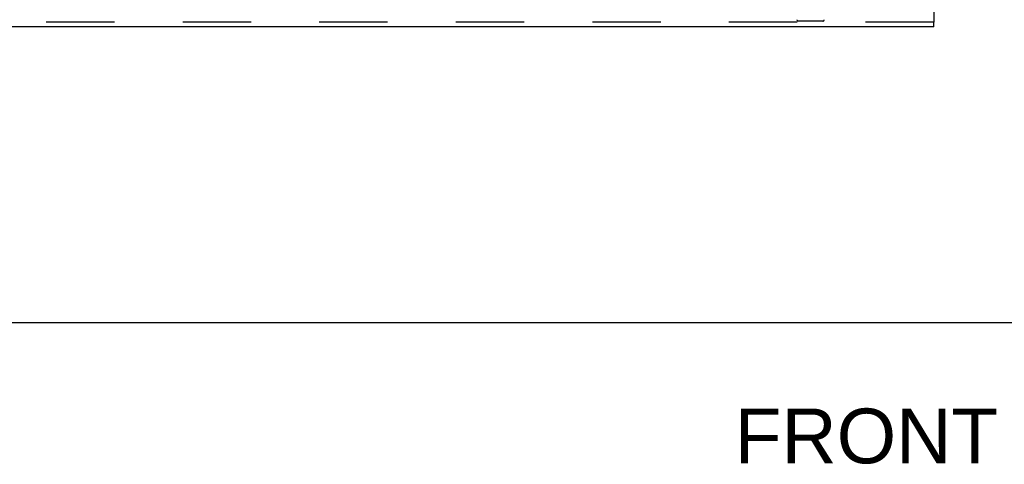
# Model space of a CAD drawing. Header units: inches. Extents: x 0 to 283, y 0 to 183.
# Tile 4 of 99: x 79 to 101, y 47 to 57. Entities that reach past the tile are written whole.
import ezdxf

# ---------------------------------------------------------------- set-up
doc = ezdxf.new("R2010")
doc.units = ezdxf.units.IN
doc.header["$LTSCALE"] = 15.583333
doc.header["$MEASUREMENT"] = 0
doc.linetypes.add('HIDDEN', pattern=[0.2, 0.1, -0.1])
doc.layers.get('0').update_dxf_attribs({"linetype": 'CONTINUOUS'})
doc.layers.add('DIMENSIONS', color=7, linetype='CONTINUOUS')
doc.layers.add('LEFTHAND_DOOR_ASSEMBLY', color=7, linetype='CONTINUOUS')
doc.styles.get("Standard").update_dxf_attribs({"font": 'arial.ttf'})

msp = doc.modelspace()

# ---------------------------------------------------------------- linework, layer by layer
at = {"color": 7, "linetype": 'Continuous'}
msp.add_line((62.05, 49.829), (139.425, 49.829), dxfattribs=at)
at = {"layer": 'LEFTHAND_DOOR_ASSEMBLY', "color": 8, "linetype": 'HIDDEN'}
for p, q in [((99.696, 130.975), (99.696, 56.683)), ((99.8, 56.683), (62.863, 56.683)), ((97.27, 56.711), (96.705, 56.711))]:
    msp.add_line(p, q, dxfattribs=at)
at = {"layer": 'LEFTHAND_DOOR_ASSEMBLY', "color": 3, "linetype": 'Continuous'}
for p, q in [((99.8, 130.975), (99.8, 56.683)), ((99.8, 56.579), (62.863, 56.579))]:
    msp.add_line(p, q, dxfattribs=at)
at = {"layer": 'LEFTHAND_DOOR_ASSEMBLY', "color": 7, "linetype": 'Continuous'}
msp.add_line((99.8, 56.579), (99.8, 56.683), dxfattribs=at)
at = {"layer": 'LEFTHAND_DOOR_ASSEMBLY', "color": 8, "linetype": 'HIDDEN'}
for centre, start, end in [((96.705, 56.741), 180, 270), ((97.27, 56.741), 270, 360)]:
    msp.add_arc(centre, 0.03, start, end, dxfattribs=at)

# ---------------------------------------------------------------- texts
at = {"layer": 'DIMENSIONS', "color": 2, "linetype": 'Continuous', "insert": (100.737, 47.867), "char_height": 1.25, "width": 10.93866, "attachment_point": 2, "line_spacing_factor": 0.9}
msp.add_mtext('FRONT VIEW', dxfattribs=at)

doc.saveas('drawing.dxf')
